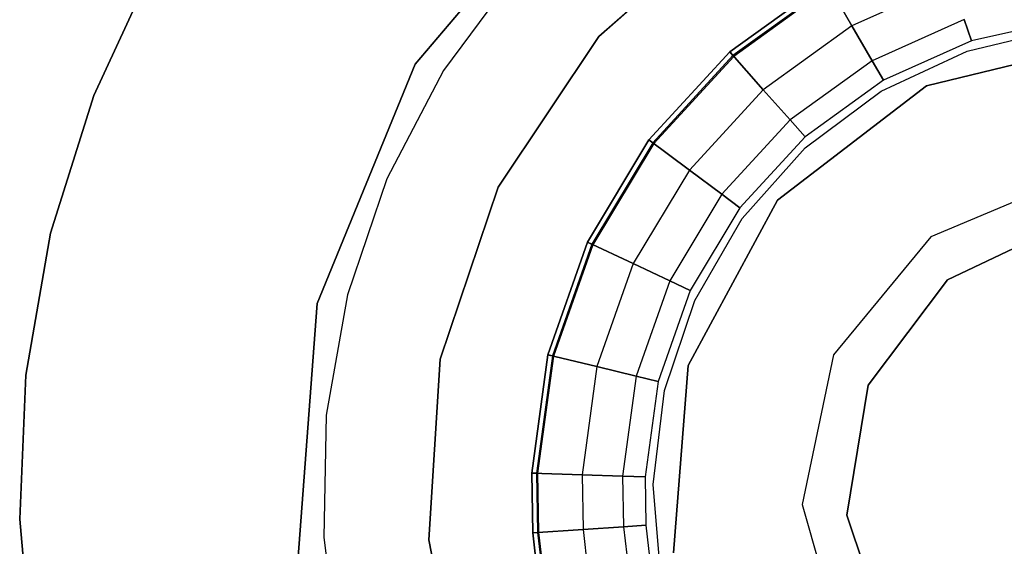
# Model space of a CAD drawing. Extents: x -102 to 101, y -101 to 102.
# Tile 78 of 256: x -10.72 to -1.79, y -0.57 to 4.21. Entities that reach past the tile are written whole.
import ezdxf

# ---------------------------------------------------------------- set-up
doc = ezdxf.new("R2010")
doc.units = 0
doc.header["$LTSCALE"] = 25.4
doc.layers.get('0').update_dxf_attribs({"linetype": 'CONTINUOUS'})

# ---------------------------------------------------------------- blocks, each defined once
blk = doc.blocks.new('NL2500012268_STL')
at = {"color": 0}
for p, q in [((97.7538, 5.6785, 336), (96.2366, 3.8884, 336)), ((96.2366, 3.8884, 337), (97.7538, 5.6785, 337)), ((96.2366, 3.8884, 337), (97.7538, 5.6785, 337)), ((97.7538, 5.6785, 336), (96.2366, 3.8884, 336)), ((99.1371, 5.2262, 1644.11), (97.9025, 4.1397, 1644.11)), ((97.9025, 4.1397, 1645.11), (99.1371, 5.2262, 1645.11)), ((97.9025, 4.1397, 1645.11), (99.1371, 5.2262, 1645.11)), ((99.1371, 5.2262, 1644.11), (97.9025, 4.1397, 1644.11)), ((93.3203, 3.6033, 335), (93.8712, 4.7897, 335)), ((93.8712, 4.7897, 336), (93.3203, 3.6033, 336)), ((93.3203, 3.6033, 335), (93.8712, 4.7897, 335)), ((93.8712, 4.7897, 336), (93.3203, 3.6033, 336)), ((97.1523, 4.7246, 338), (96.4945, 3.8305, 338)), ((97.1523, 4.7246, 338), (96.4945, 3.8305, 338)), ((97.1523, 4.7246, 336), (96.4945, 3.8305, 336)), ((97.1523, 4.7246, 336), (96.4945, 3.8305, 336)), ((99.0916, 3.999, 1644), (99.9706, 4.6325, 1644)), ((99.9706, 4.6325, 1643), (99.0916, 3.999, 1643)), ((99.0916, 3.999, 1645.11), (99.9706, 4.6325, 1645.11)), ((99.9706, 4.6325, 1643), (99.0916, 3.999, 1643)), ((99.0916, 3.999, 1645.11), (99.9706, 4.6325, 1645.11)), ((99.9706, 4.6325, 1644.11), (99.0916, 3.999, 1644.11)), ((99.9706, 4.6325, 1644.11), (99.0916, 3.999, 1644.11)), ((99.0916, 3.999, 1644), (99.9706, 4.6325, 1644)), ((99.992, 4.5953, 1644.0894), (99.1201, 3.9668, 1644.0894)), ((99.992, 4.5953, 1644.0894), (99.1201, 3.9668, 1644.0894)), ((99.9973, 4.5861, 1644.0427), (99.1272, 3.9589, 1644.0427)), ((99.9973, 4.5861, 1644.0427), (99.1272, 3.9589, 1644.0427)), ((100.1993, 4.236, 1643.1045), (99.9706, 4.6325, 1643)), ((100.1993, 4.236, 1643.1045), (99.9706, 4.6325, 1643)), ((99.9706, 4.6325, 1645.11), (100.1993, 4.236, 1645.0055)), ((99.9706, 4.6325, 1645.11), (100.1993, 4.236, 1645.0055)), ((101.1033, 4.6418, 1643.1045), (100.1993, 4.236, 1643.1045)), ((101.1033, 4.6418, 1643.1045), (100.1993, 4.236, 1643.1045)), ((101.1033, 4.6418, 1645.0055), (100.1993, 4.236, 1645.0055)), ((101.1033, 4.6418, 1645.0055), (100.1993, 4.236, 1645.0055)), ((101.2189, 4.2934, 1643.3972), (100.3827, 3.9181, 1643.3972)), ((101.2189, 4.2934, 1643.3972), (100.3827, 3.9181, 1643.3972)), ((101.2189, 4.2934, 1644.7128), (100.3827, 3.9181, 1644.7128)), ((101.2189, 4.2934, 1644.7128), (100.3827, 3.9181, 1644.7128)), ((101.2831, 4.1, 1643.8202), (101.2189, 4.2934, 1643.3972)), ((101.2831, 4.1, 1643.8202), (101.2189, 4.2934, 1643.3972)), ((101.2189, 4.2934, 1644.7128), (101.2831, 4.1, 1644.2898)), ((101.2189, 4.2934, 1644.7128), (101.2831, 4.1, 1644.2898)), ((102.1376, 4.2903, 1643.8202), (101.2831, 4.1, 1643.8202)), ((102.1376, 4.2903, 1644.2898), (101.2831, 4.1, 1644.2898)), ((102.1376, 4.2903, 1643.8202), (101.2831, 4.1, 1643.8202)), ((102.1376, 4.2903, 1644.2898), (101.2831, 4.1, 1644.2898)), ((100.1993, 4.236, 1643.1045), (99.3954, 3.6566, 1643.1045)), ((100.1993, 4.236, 1643.1045), (99.3954, 3.6566, 1643.1045)), ((100.1993, 4.236, 1645.0055), (99.3954, 3.6566, 1645.0055)), ((100.1993, 4.236, 1645.0055), (99.3954, 3.6566, 1645.0055)), ((100.3827, 3.9181, 1643.3972), (100.1993, 4.236, 1643.1045)), ((100.3827, 3.9181, 1643.3972), (100.1993, 4.236, 1643.1045)), ((100.1993, 4.236, 1645.0055), (100.3827, 3.9181, 1644.7128)), ((100.1993, 4.236, 1645.0055), (100.3827, 3.9181, 1644.7128)), ((101.2453, 4.0064, 338), (102.0817, 4.2062, 338)), ((101.2453, 4.0064, 338), (102.0817, 4.2062, 338)), ((101.2453, 4.0064, 335), (102.0817, 4.2062, 335)), ((101.2453, 4.0064, 335), (102.0817, 4.2062, 335)), ((97.9025, 4.1397, 1644.11), (96.9911, 2.7707, 1644.11)), ((96.9911, 2.7707, 1645.11), (97.9025, 4.1397, 1645.11)), ((96.9911, 2.7707, 1645.11), (97.9025, 4.1397, 1645.11)), ((97.9025, 4.1397, 1644.11), (96.9911, 2.7707, 1644.11)), ((97.9025, 4.1397, 1644.11), (97.9025, 4.1397, 1645.11)), ((97.9025, 4.1397, 1644.11), (97.9025, 4.1397, 1645.11)), ((101.2831, 4.1, 1643.8202), (100.4845, 3.7416, 1643.8202)), ((101.2831, 4.1, 1644.2898), (100.4845, 3.7416, 1644.2898)), ((101.2831, 4.1, 1643.8202), (100.4845, 3.7416, 1643.8202)), ((101.2831, 4.1, 1644.2898), (100.4845, 3.7416, 1644.2898)), ((100.8767, 3.6924, 336), (102.534, 4.0924, 336)), ((102.534, 4.0924, 351), (100.8767, 3.6924, 351)), ((102.534, 4.0924, 351), (100.8767, 3.6924, 351)), ((100.8767, 3.6924, 336), (102.534, 4.0924, 336)), ((101.2831, 4.1, 1644.2898), (101.2831, 4.1, 1643.8202)), ((101.2831, 4.1, 1644.2898), (101.2831, 4.1, 1643.8202)), ((98.3581, 3.2015, 1644), (99.0916, 3.999, 1644)), ((99.0916, 3.999, 1643), (98.3581, 3.2015, 1643)), ((98.3581, 3.2015, 1645.11), (99.0916, 3.999, 1645.11)), ((99.0916, 3.999, 1643), (98.3581, 3.2015, 1643)), ((98.3581, 3.2015, 1645.11), (99.0916, 3.999, 1645.11)), ((99.0916, 3.999, 1644.11), (98.3581, 3.2015, 1644.11)), ((99.0916, 3.999, 1644.11), (98.3581, 3.2015, 1644.11)), ((98.3581, 3.2015, 1644), (99.0916, 3.999, 1644)), ((99.1201, 3.9668, 1644.0894), (98.3925, 3.1757, 1644.0894)), ((99.1201, 3.9668, 1644.0894), (98.3925, 3.1757, 1644.0894)), ((99.1272, 3.9589, 1644.0427), (98.401, 3.1694, 1644.0427)), ((99.1272, 3.9589, 1644.0427), (98.401, 3.1694, 1644.0427)), ((99.3954, 3.6566, 1643.1045), (99.0916, 3.999, 1643)), ((99.3954, 3.6566, 1643.1045), (99.0916, 3.999, 1643)), ((99.0916, 3.999, 1645.11), (99.3954, 3.6566, 1645.0055)), ((99.0916, 3.999, 1645.11), (99.3954, 3.6566, 1645.0055)), ((99.1201, 3.9668, 1644.0894), (99.0916, 3.999, 1644.11)), ((99.1201, 3.9668, 1644.0894), (99.0916, 3.999, 1644.11)), ((99.0916, 3.999, 1644), (99.1272, 3.9589, 1644.0427)), ((99.0916, 3.999, 1644), (99.1272, 3.9589, 1644.0427)), ((99.1272, 3.9589, 1644.0427), (99.1201, 3.9668, 1644.0894)), ((99.1272, 3.9589, 1644.0427), (99.1201, 3.9668, 1644.0894)), ((100.4663, 3.6423, 338), (101.2453, 4.0064, 338)), ((100.4663, 3.6423, 338), (101.2453, 4.0064, 338)), ((100.4663, 3.6423, 335), (101.2453, 4.0064, 335)), ((100.4663, 3.6423, 335), (101.2453, 4.0064, 335)), ((101.2453, 4.0064, 338), (101.2453, 4.0064, 335)), ((101.2453, 4.0064, 338), (101.2453, 4.0064, 335)), ((96.2366, 3.8884, 336), (95.3468, 1.7171, 336)), ((95.3468, 1.7171, 337), (96.2366, 3.8884, 337)), ((95.3468, 1.7171, 337), (96.2366, 3.8884, 337)), ((96.2366, 3.8884, 336), (95.3468, 1.7171, 336)), ((96.2366, 3.8884, 337), (96.2366, 3.8884, 336)), ((96.2366, 3.8884, 337), (96.2366, 3.8884, 336)), ((100.3827, 3.9181, 1643.3972), (99.6391, 3.3821, 1643.3972)), ((100.3827, 3.9181, 1643.3972), (99.6391, 3.3821, 1643.3972)), ((100.3827, 3.9181, 1644.7128), (99.6391, 3.3821, 1644.7128)), ((100.3827, 3.9181, 1644.7128), (99.6391, 3.3821, 1644.7128)), ((100.4845, 3.7416, 1643.8202), (100.3827, 3.9181, 1643.3972)), ((100.4845, 3.7416, 1643.8202), (100.3827, 3.9181, 1643.3972)), ((100.3827, 3.9181, 1644.7128), (100.4845, 3.7416, 1644.2898)), ((100.3827, 3.9181, 1644.7128), (100.4845, 3.7416, 1644.2898)), ((96.4945, 3.8305, 338), (95.9809, 2.8465, 338)), ((96.4945, 3.8305, 338), (95.9809, 2.8465, 338)), ((96.4945, 3.8305, 336), (95.9809, 2.8465, 336)), ((96.4945, 3.8305, 336), (95.9809, 2.8465, 336)), ((96.4945, 3.8305, 338), (96.4945, 3.8305, 336)), ((96.4945, 3.8305, 338), (96.4945, 3.8305, 336)), ((99.5254, 2.653, 336), (100.8767, 3.6924, 336)), ((100.8767, 3.6924, 351), (99.5254, 2.653, 351)), ((100.8767, 3.6924, 351), (99.5254, 2.653, 351)), ((99.5254, 2.653, 336), (100.8767, 3.6924, 336)), ((100.4845, 3.7416, 1643.8202), (99.7743, 3.2297, 1643.8202)), ((100.4845, 3.7416, 1644.2898), (99.7743, 3.2297, 1644.2898)), ((100.4845, 3.7416, 1643.8202), (99.7743, 3.2297, 1643.8202)), ((100.4845, 3.7416, 1644.2898), (99.7743, 3.2297, 1644.2898)), ((100.4845, 3.7416, 1644.2898), (100.4845, 3.7416, 1643.8202)), ((100.4845, 3.7416, 1644.2898), (100.4845, 3.7416, 1643.8202)), ((100.8767, 3.6924, 351), (100.8767, 3.6924, 336)), ((100.8767, 3.6924, 351), (100.8767, 3.6924, 336)), ((92.9289, 2.3552, 335), (93.3203, 3.6033, 335)), ((93.3203, 3.6033, 336), (92.9289, 2.3552, 336)), ((92.9289, 2.3552, 335), (93.3203, 3.6033, 335)), ((93.3203, 3.6033, 336), (92.9289, 2.3552, 336)), ((93.3203, 3.6033, 335), (93.3203, 3.6033, 336)), ((93.3203, 3.6033, 335), (93.3203, 3.6033, 336)), ((99.3954, 3.6566, 1643.1045), (98.7246, 2.9273, 1643.1045)), ((99.3954, 3.6566, 1643.1045), (98.7246, 2.9273, 1643.1045)), ((99.3954, 3.6566, 1645.0055), (98.7246, 2.9273, 1645.0055)), ((99.3954, 3.6566, 1645.0055), (98.7246, 2.9273, 1645.0055)), ((99.6391, 3.3821, 1643.3972), (99.3954, 3.6566, 1643.1045)), ((99.6391, 3.3821, 1643.3972), (99.3954, 3.6566, 1643.1045)), ((99.3954, 3.6566, 1645.0055), (99.6391, 3.3821, 1644.7128)), ((99.3954, 3.6566, 1645.0055), (99.6391, 3.3821, 1644.7128)), ((99.7765, 3.1288, 338), (100.4663, 3.6423, 338)), ((99.7765, 3.1288, 338), (100.4663, 3.6423, 338)), ((99.7765, 3.1288, 335), (100.4663, 3.6423, 335)), ((99.7765, 3.1288, 335), (100.4663, 3.6423, 335)), ((100.4663, 3.6423, 338), (100.4663, 3.6423, 335)), ((100.4663, 3.6423, 338), (100.4663, 3.6423, 335)), ((99.6391, 3.3821, 1643.3972), (99.0186, 2.7074, 1643.3972)), ((99.6391, 3.3821, 1643.3972), (99.0186, 2.7074, 1643.3972)), ((99.6391, 3.3821, 1644.7128), (99.0186, 2.7074, 1644.7128)), ((99.6391, 3.3821, 1644.7128), (99.0186, 2.7074, 1644.7128)), ((99.7743, 3.2297, 1643.8202), (99.6391, 3.3821, 1643.3972)), ((99.7743, 3.2297, 1643.8202), (99.6391, 3.3821, 1643.3972)), ((99.6391, 3.3821, 1644.7128), (99.7743, 3.2297, 1644.2898)), ((99.6391, 3.3821, 1644.7128), (99.7743, 3.2297, 1644.2898)), ((99.7743, 3.2297, 1643.8202), (99.1817, 2.5854, 1643.8202)), ((99.7743, 3.2297, 1644.2898), (99.1817, 2.5854, 1644.2898)), ((99.7743, 3.2297, 1643.8202), (99.1817, 2.5854, 1643.8202)), ((99.7743, 3.2297, 1644.2898), (99.1817, 2.5854, 1644.2898)), ((99.7743, 3.2297, 1644.2898), (99.7743, 3.2297, 1643.8202)), ((99.7743, 3.2297, 1644.2898), (99.7743, 3.2297, 1643.8202)), ((97.8002, 2.2726, 1644), (98.3581, 3.2015, 1644)), ((98.3581, 3.2015, 1643), (97.8002, 2.2726, 1643)), ((97.8002, 2.2726, 1645.11), (98.3581, 3.2015, 1645.11)), ((98.3581, 3.2015, 1643), (97.8002, 2.2726, 1643)), ((97.8002, 2.2726, 1645.11), (98.3581, 3.2015, 1645.11)), ((98.3581, 3.2015, 1644.11), (97.8002, 2.2726, 1644.11)), ((98.3581, 3.2015, 1644.11), (97.8002, 2.2726, 1644.11)), ((97.8002, 2.2726, 1644), (98.3581, 3.2015, 1644)), ((98.3925, 3.1757, 1644.0894), (97.8391, 2.2543, 1644.0894)), ((98.3925, 3.1757, 1644.0894), (97.8391, 2.2543, 1644.0894)), ((98.401, 3.1694, 1644.0427), (97.8487, 2.2498, 1644.0427)), ((98.401, 3.1694, 1644.0427), (97.8487, 2.2498, 1644.0427)), ((98.7246, 2.9273, 1643.1045), (98.3581, 3.2015, 1643)), ((98.7246, 2.9273, 1643.1045), (98.3581, 3.2015, 1643)), ((98.3581, 3.2015, 1645.11), (98.7246, 2.9273, 1645.0055)), ((98.3581, 3.2015, 1645.11), (98.7246, 2.9273, 1645.0055)), ((98.3925, 3.1757, 1644.0894), (98.3581, 3.2015, 1644.11)), ((98.3925, 3.1757, 1644.0894), (98.3581, 3.2015, 1644.11)), ((98.3581, 3.2015, 1644), (98.401, 3.1694, 1644.0427)), ((98.3581, 3.2015, 1644), (98.401, 3.1694, 1644.0427)), ((98.401, 3.1694, 1644.0427), (98.3925, 3.1757, 1644.0894)), ((98.401, 3.1694, 1644.0427), (98.3925, 3.1757, 1644.0894)), ((99.2042, 2.4869, 338), (99.7765, 3.1288, 338)), ((99.2042, 2.4869, 338), (99.7765, 3.1288, 338)), ((99.2042, 2.4869, 335), (99.7765, 3.1288, 335)), ((99.2042, 2.4869, 335), (99.7765, 3.1288, 335)), ((99.7765, 3.1288, 338), (99.7765, 3.1288, 335)), ((99.7765, 3.1288, 338), (99.7765, 3.1288, 335)), ((98.7246, 2.9273, 1643.1045), (98.2144, 2.0779, 1643.1045)), ((98.7246, 2.9273, 1643.1045), (98.2144, 2.0779, 1643.1045)), ((98.7246, 2.9273, 1645.0055), (98.2144, 2.0779, 1645.0055)), ((98.7246, 2.9273, 1645.0055), (98.2144, 2.0779, 1645.0055)), ((99.0186, 2.7074, 1643.3972), (98.7246, 2.9273, 1643.1045)), ((99.0186, 2.7074, 1643.3972), (98.7246, 2.9273, 1643.1045)), ((98.7246, 2.9273, 1645.0055), (99.0186, 2.7074, 1644.7128)), ((98.7246, 2.9273, 1645.0055), (99.0186, 2.7074, 1644.7128)), ((95.9809, 2.8465, 338), (95.6236, 1.7957, 338)), ((95.9809, 2.8465, 338), (95.6236, 1.7957, 338)), ((95.9809, 2.8465, 336), (95.6236, 1.7957, 336)), ((95.9809, 2.8465, 336), (95.6236, 1.7957, 336)), ((95.9809, 2.8465, 338), (95.9809, 2.8465, 336)), ((95.9809, 2.8465, 338), (95.9809, 2.8465, 336)), ((96.9911, 2.7707, 1644.11), (96.4651, 1.2124, 1644.11)), ((96.4651, 1.2124, 1645.11), (96.9911, 2.7707, 1645.11)), ((96.4651, 1.2124, 1645.11), (96.9911, 2.7707, 1645.11)), ((96.9911, 2.7707, 1644.11), (96.4651, 1.2124, 1644.11)), ((96.9911, 2.7707, 1644.11), (96.9911, 2.7707, 1645.11)), ((96.9911, 2.7707, 1644.11), (96.9911, 2.7707, 1645.11)), ((102.1949, 2.8586, 333.5), (100.9153, 2.3207, 333.5)), ((102.1949, 2.8586, 351), (100.9153, 2.3207, 351)), ((102.1949, 2.8586, 333.5), (100.9153, 2.3207, 333.5)), ((102.1949, 2.8586, 351), (100.9153, 2.3207, 351)), ((99.0186, 2.7074, 1643.3972), (98.5466, 1.9216, 1643.3972)), ((99.0186, 2.7074, 1643.3972), (98.5466, 1.9216, 1643.3972)), ((99.0186, 2.7074, 1644.7128), (98.5466, 1.9216, 1644.7128)), ((99.0186, 2.7074, 1644.7128), (98.5466, 1.9216, 1644.7128)), ((99.1817, 2.5854, 1643.8202), (99.0186, 2.7074, 1643.3972)), ((99.1817, 2.5854, 1643.8202), (99.0186, 2.7074, 1643.3972)), ((99.0186, 2.7074, 1644.7128), (99.1817, 2.5854, 1644.2898)), ((99.0186, 2.7074, 1644.7128), (99.1817, 2.5854, 1644.2898)), ((98.7136, 1.1538, 336), (99.5254, 2.653, 336)), ((99.5254, 2.653, 351), (98.7136, 1.1538, 351)), ((99.5254, 2.653, 351), (98.7136, 1.1538, 351)), ((98.7136, 1.1538, 336), (99.5254, 2.653, 336)), ((99.5254, 2.653, 351), (99.5254, 2.653, 336)), ((99.5254, 2.653, 351), (99.5254, 2.653, 336)), ((99.1817, 2.5854, 1643.8202), (98.731, 1.835, 1643.8202)), ((99.1817, 2.5854, 1644.2898), (98.731, 1.835, 1644.2898)), ((99.1817, 2.5854, 1643.8202), (98.731, 1.835, 1643.8202)), ((99.1817, 2.5854, 1644.2898), (98.731, 1.835, 1644.2898)), ((99.1817, 2.5854, 1644.2898), (99.1817, 2.5854, 1643.8202)), ((99.1817, 2.5854, 1644.2898), (99.1817, 2.5854, 1643.8202)), ((98.7728, 1.7431, 338), (99.2042, 2.4869, 338)), ((98.7728, 1.7431, 338), (99.2042, 2.4869, 338)), ((98.7728, 1.7431, 335), (99.2042, 2.4869, 335)), ((98.7728, 1.7431, 335), (99.2042, 2.4869, 335)), ((99.2042, 2.4869, 338), (99.2042, 2.4869, 335)), ((99.2042, 2.4869, 338), (99.2042, 2.4869, 335)), ((101.0668, 1.9319, 328.5), (102.1484, 2.4438, 328.5)), ((102.1484, 2.4438, 1653.9276), (101.0668, 1.9319, 1653.9276)), ((101.0668, 1.9319, 328.5), (102.1484, 2.4438, 328.5)), ((102.1484, 2.4438, 1653.9276), (101.0668, 1.9319, 1653.9276)), ((92.7038, 1.0666, 335), (92.9289, 2.3552, 335)), ((92.9289, 2.3552, 336), (92.7038, 1.0666, 336)), ((92.7038, 1.0666, 335), (92.9289, 2.3552, 335)), ((92.9289, 2.3552, 336), (92.7038, 1.0666, 336)), ((92.9289, 2.3552, 335), (92.9289, 2.3552, 336)), ((92.9289, 2.3552, 335), (92.9289, 2.3552, 336)), ((97.4407, 1.2505, 1644), (97.8002, 2.2726, 1644)), ((97.8002, 2.2726, 1643), (97.4407, 1.2505, 1643)), ((97.4407, 1.2505, 1645.11), (97.8002, 2.2726, 1645.11)), ((97.8002, 2.2726, 1643), (97.4407, 1.2505, 1643)), ((97.4407, 1.2505, 1645.11), (97.8002, 2.2726, 1645.11)), ((97.8002, 2.2726, 1644.11), (97.4407, 1.2505, 1644.11)), ((97.8002, 2.2726, 1644.11), (97.4407, 1.2505, 1644.11)), ((97.4407, 1.2505, 1644), (97.8002, 2.2726, 1644)), ((97.8391, 2.2543, 1644.0894), (97.4825, 1.2404, 1644.0894)), ((97.8391, 2.2543, 1644.0894), (97.4825, 1.2404, 1644.0894)), ((97.8487, 2.2498, 1644.0427), (97.4928, 1.2379, 1644.0427)), ((97.8487, 2.2498, 1644.0427), (97.4928, 1.2379, 1644.0427)), ((98.2144, 2.0779, 1643.1045), (97.8002, 2.2726, 1643)), ((98.2144, 2.0779, 1643.1045), (97.8002, 2.2726, 1643)), ((97.8002, 2.2726, 1645.11), (98.2144, 2.0779, 1645.0055)), ((97.8002, 2.2726, 1645.11), (98.2144, 2.0779, 1645.0055)), ((97.8391, 2.2543, 1644.0894), (97.8002, 2.2726, 1644.11)), ((97.8391, 2.2543, 1644.0894), (97.8002, 2.2726, 1644.11)), ((97.8002, 2.2726, 1644), (97.8487, 2.2498, 1644.0427)), ((97.8002, 2.2726, 1644), (97.8487, 2.2498, 1644.0427)), ((97.8487, 2.2498, 1644.0427), (97.8391, 2.2543, 1644.0894)), ((97.8487, 2.2498, 1644.0427), (97.8391, 2.2543, 1644.0894)), ((100.9153, 2.3207, 333.5), (100.0322, 1.2498, 333.5)), ((100.9153, 2.3207, 351), (100.0322, 1.2498, 351)), ((100.9153, 2.3207, 333.5), (100.0322, 1.2498, 333.5)), ((100.9153, 2.3207, 351), (100.0322, 1.2498, 351)), ((100.9153, 2.3207, 351), (100.9153, 2.3207, 333.5)), ((100.9153, 2.3207, 351), (100.9153, 2.3207, 333.5)), ((98.2144, 2.0779, 1643.1045), (97.8856, 1.1431, 1643.1045)), ((98.2144, 2.0779, 1643.1045), (97.8856, 1.1431, 1643.1045)), ((98.2144, 2.0779, 1645.0055), (97.8856, 1.1431, 1645.0055)), ((98.2144, 2.0779, 1645.0055), (97.8856, 1.1431, 1645.0055)), ((98.5466, 1.9216, 1643.3972), (98.2144, 2.0779, 1643.1045)), ((98.5466, 1.9216, 1643.3972), (98.2144, 2.0779, 1643.1045)), ((98.2144, 2.0779, 1645.0055), (98.5466, 1.9216, 1644.7128)), ((98.2144, 2.0779, 1645.0055), (98.5466, 1.9216, 1644.7128)), ((98.5466, 1.9216, 1643.3972), (98.2425, 1.057, 1643.3972)), ((98.5466, 1.9216, 1643.3972), (98.2425, 1.057, 1643.3972)), ((98.5466, 1.9216, 1644.7128), (98.2425, 1.057, 1644.7128)), ((98.5466, 1.9216, 1644.7128), (98.2425, 1.057, 1644.7128)), ((98.731, 1.835, 1643.8202), (98.5466, 1.9216, 1643.3972)), ((98.731, 1.835, 1643.8202), (98.5466, 1.9216, 1643.3972)), ((98.5466, 1.9216, 1644.7128), (98.731, 1.835, 1644.2898)), ((98.5466, 1.9216, 1644.7128), (98.731, 1.835, 1644.2898)), ((100.3471, 0.976, 328.5), (101.0668, 1.9319, 328.5)), ((101.0668, 1.9319, 1653.9276), (100.3471, 0.976, 1653.9276)), ((100.3471, 0.976, 328.5), (101.0668, 1.9319, 328.5)), ((101.0668, 1.9319, 1653.9276), (100.3471, 0.976, 1653.9276)), ((101.0668, 1.9319, 328.5), (101.0668, 1.9319, 1653.9276)), ((101.0668, 1.9319, 328.5), (101.0668, 1.9319, 1653.9276)), ((95.6236, 1.7957, 338), (95.4309, 0.7026, 338)), ((95.6236, 1.7957, 338), (95.4309, 0.7026, 338)), ((95.6236, 1.7957, 336), (95.4309, 0.7026, 336)), ((95.6236, 1.7957, 336), (95.4309, 0.7026, 336)), ((95.6236, 1.7957, 338), (95.6236, 1.7957, 336)), ((95.6236, 1.7957, 338), (95.6236, 1.7957, 336)), ((98.731, 1.835, 1643.8202), (98.4405, 1.0092, 1643.8202)), ((98.731, 1.835, 1644.2898), (98.4405, 1.0092, 1644.2898)), ((98.731, 1.835, 1643.8202), (98.4405, 1.0092, 1643.8202)), ((98.731, 1.835, 1644.2898), (98.4405, 1.0092, 1644.2898)), ((98.731, 1.835, 1644.2898), (98.731, 1.835, 1643.8202)), ((98.731, 1.835, 1644.2898), (98.731, 1.835, 1643.8202)), ((95.3468, 1.7171, 336), (95.1715, -0.6228, 336)), ((95.1715, -0.6228, 337), (95.3468, 1.7171, 337)), ((95.1715, -0.6228, 337), (95.3468, 1.7171, 337)), ((95.3468, 1.7171, 336), (95.1715, -0.6228, 336)), ((95.3468, 1.7171, 337), (95.3468, 1.7171, 336)), ((95.3468, 1.7171, 337), (95.3468, 1.7171, 336)), ((98.5, 0.9275, 338), (98.7728, 1.7431, 338)), ((98.5, 0.9275, 338), (98.7728, 1.7431, 338)), ((98.5, 0.9275, 335), (98.7728, 1.7431, 335)), ((98.5, 0.9275, 335), (98.7728, 1.7431, 335)), ((98.7728, 1.7431, 338), (98.7728, 1.7431, 335)), ((98.7728, 1.7431, 338), (98.7728, 1.7431, 335)), ((96.4651, 1.2124, 1644.11), (96.3603, -0.4288, 1644.11)), ((96.3603, -0.4288, 1645.11), (96.4651, 1.2124, 1645.11)), ((96.3603, -0.4288, 1645.11), (96.4651, 1.2124, 1645.11)), ((96.4651, 1.2124, 1644.11), (96.3603, -0.4288, 1644.11)), ((96.4651, 1.2124, 1644.11), (96.4651, 1.2124, 1645.11)), ((96.4651, 1.2124, 1644.11), (96.4651, 1.2124, 1645.11)), ((97.2943, 0.1769, 1644), (97.4407, 1.2505, 1644)), ((97.4407, 1.2505, 1643), (97.2943, 0.1769, 1643)), ((97.2943, 0.1769, 1645.11), (97.4407, 1.2505, 1645.11)), ((97.4407, 1.2505, 1643), (97.2943, 0.1769, 1643)), ((97.2943, 0.1769, 1645.11), (97.4407, 1.2505, 1645.11)), ((97.4407, 1.2505, 1644.11), (97.2943, 0.1769, 1644.11)), ((97.4407, 1.2505, 1644.11), (97.2943, 0.1769, 1644.11)), ((97.2943, 0.1769, 1644), (97.4407, 1.2505, 1644)), ((97.4825, 1.2404, 1644.0894), (97.3372, 0.1755, 1644.0894)), ((97.4825, 1.2404, 1644.0894), (97.3372, 0.1755, 1644.0894)), ((97.4928, 1.2379, 1644.0427), (97.3479, 0.1751, 1644.0427)), ((97.4928, 1.2379, 1644.0427), (97.3479, 0.1751, 1644.0427)), ((97.8856, 1.1431, 1643.1045), (97.4407, 1.2505, 1643)), ((97.8856, 1.1431, 1643.1045), (97.4407, 1.2505, 1643)), ((97.4407, 1.2505, 1645.11), (97.8856, 1.1431, 1645.0055)), ((97.4407, 1.2505, 1645.11), (97.8856, 1.1431, 1645.0055)), ((97.4825, 1.2404, 1644.0894), (97.4407, 1.2505, 1644.11)), ((97.4825, 1.2404, 1644.0894), (97.4407, 1.2505, 1644.11)), ((97.4407, 1.2505, 1644), (97.4928, 1.2379, 1644.0427)), ((97.4407, 1.2505, 1644), (97.4928, 1.2379, 1644.0427)), ((97.4928, 1.2379, 1644.0427), (97.4825, 1.2404, 1644.0894)), ((97.4928, 1.2379, 1644.0427), (97.4825, 1.2404, 1644.0894)), ((100.0322, 1.2498, 333.5), (99.748, -0.1088, 333.5)), ((100.0322, 1.2498, 351), (99.748, -0.1088, 351)), ((100.0322, 1.2498, 333.5), (99.748, -0.1088, 333.5)), ((100.0322, 1.2498, 351), (99.748, -0.1088, 351)), ((100.0322, 1.2498, 351), (100.0322, 1.2498, 333.5)), ((100.0322, 1.2498, 351), (100.0322, 1.2498, 333.5)), ((97.8856, 1.1431, 1643.1045), (97.7518, 0.1613, 1643.1045)), ((97.8856, 1.1431, 1643.1045), (97.7518, 0.1613, 1643.1045)), ((97.8856, 1.1431, 1645.0055), (97.7518, 0.1613, 1645.0055)), ((97.8856, 1.1431, 1645.0055), (97.7518, 0.1613, 1645.0055)), ((98.2425, 1.057, 1643.3972), (97.8856, 1.1431, 1643.1045)), ((98.2425, 1.057, 1643.3972), (97.8856, 1.1431, 1643.1045)), ((97.8856, 1.1431, 1645.0055), (98.2425, 1.057, 1644.7128)), ((97.8856, 1.1431, 1645.0055), (98.2425, 1.057, 1644.7128)), ((98.5818, -0.546, 336), (98.7136, 1.1538, 336)), ((98.7136, 1.1538, 351), (98.5818, -0.546, 351)), ((98.7136, 1.1538, 351), (98.5818, -0.546, 351)), ((98.5818, -0.546, 336), (98.7136, 1.1538, 336)), ((98.7136, 1.1538, 351), (98.7136, 1.1538, 336)), ((98.7136, 1.1538, 351), (98.7136, 1.1538, 336)), ((92.6489, -0.2403, 335), (92.7038, 1.0666, 335)), ((92.7038, 1.0666, 336), (92.6489, -0.2403, 336)), ((92.6489, -0.2403, 335), (92.7038, 1.0666, 335)), ((92.7038, 1.0666, 336), (92.6489, -0.2403, 336)), ((92.7038, 1.0666, 335), (92.7038, 1.0666, 336)), ((92.7038, 1.0666, 335), (92.7038, 1.0666, 336)), ((98.2425, 1.057, 1643.3972), (98.1186, 0.1487, 1643.3972)), ((98.2425, 1.057, 1643.3972), (98.1186, 0.1487, 1643.3972)), ((98.2425, 1.057, 1644.7128), (98.1186, 0.1487, 1644.7128)), ((98.2425, 1.057, 1644.7128), (98.1186, 0.1487, 1644.7128)), ((98.4405, 1.0092, 1643.8202), (98.2425, 1.057, 1643.3972)), ((98.4405, 1.0092, 1643.8202), (98.2425, 1.057, 1643.3972)), ((98.2425, 1.057, 1644.7128), (98.4405, 1.0092, 1644.2898)), ((98.2425, 1.057, 1644.7128), (98.4405, 1.0092, 1644.2898)), ((98.4405, 1.0092, 1643.8202), (98.3222, 0.1418, 1643.8202)), ((98.4405, 1.0092, 1644.2898), (98.3222, 0.1418, 1644.2898)), ((98.4405, 1.0092, 1643.8202), (98.3222, 0.1418, 1643.8202)), ((98.4405, 1.0092, 1644.2898), (98.3222, 0.1418, 1644.2898)), ((98.4405, 1.0092, 1644.2898), (98.4405, 1.0092, 1643.8202)), ((98.4405, 1.0092, 1644.2898), (98.4405, 1.0092, 1643.8202)), ((98.3969, 0.0738, 338), (98.5, 0.9275, 338)), ((98.3969, 0.0738, 338), (98.5, 0.9275, 338)), ((98.3969, 0.0738, 335), (98.5, 0.9275, 335)), ((98.3969, 0.0738, 335), (98.5, 0.9275, 335)), ((98.5, 0.9275, 338), (98.5, 0.9275, 335)), ((98.5, 0.9275, 338), (98.5, 0.9275, 335)), ((100.1541, -0.2049, 328.5), (100.3471, 0.976, 328.5)), ((100.3471, 0.976, 1653.9276), (100.1541, -0.2049, 1653.9276)), ((100.3471, 0.976, 1653.9276), (100.1541, -0.2049, 1653.9276)), ((100.1541, -0.2049, 328.5), (100.3471, 0.976, 328.5)), ((100.3471, 0.976, 328.5), (100.3471, 0.976, 1653.9276)), ((100.3471, 0.976, 328.5), (100.3471, 0.976, 1653.9276)), ((95.4309, 0.7026, 338), (95.4072, -0.4072, 338)), ((95.4309, 0.7026, 338), (95.4072, -0.4072, 338)), ((95.4309, 0.7026, 336), (95.4072, -0.4072, 336)), ((95.4309, 0.7026, 336), (95.4072, -0.4072, 336)), ((95.4309, 0.7026, 338), (95.4309, 0.7026, 336)), ((95.4309, 0.7026, 338), (95.4309, 0.7026, 336)), ((97.3032, -0.3654, 1644), (97.2943, 0.1769, 1644)), ((97.2943, 0.1769, 1643), (97.3032, -0.3654, 1643)), ((97.3032, -0.3654, 1645.11), (97.2943, 0.1769, 1645.11)), ((97.7518, 0.1613, 1643.1045), (97.2943, 0.1769, 1643)), ((97.2943, 0.1769, 1643), (97.3032, -0.3654, 1643)), ((97.7518, 0.1613, 1643.1045), (97.2943, 0.1769, 1643)), ((97.2943, 0.1769, 1645.11), (97.7518, 0.1613, 1645.0055)), ((97.3032, -0.3654, 1645.11), (97.2943, 0.1769, 1645.11)), ((97.2943, 0.1769, 1645.11), (97.7518, 0.1613, 1645.0055)), ((97.2943, 0.1769, 1644.11), (97.3032, -0.3654, 1644.11)), ((97.3372, 0.1755, 1644.0894), (97.2943, 0.1769, 1644.11)), ((97.3372, 0.1755, 1644.0894), (97.2943, 0.1769, 1644.11)), ((97.2943, 0.1769, 1644.11), (97.3032, -0.3654, 1644.11)), ((97.2943, 0.1769, 1644), (97.3479, 0.1751, 1644.0427)), ((97.2943, 0.1769, 1644), (97.3479, 0.1751, 1644.0427)), ((97.3032, -0.3654, 1644), (97.2943, 0.1769, 1644)), ((97.3372, 0.1755, 1644.0894), (97.3461, -0.3626, 1644.0894)), ((97.3479, 0.1751, 1644.0427), (97.3372, 0.1755, 1644.0894)), ((97.3479, 0.1751, 1644.0427), (97.3372, 0.1755, 1644.0894)), ((97.3372, 0.1755, 1644.0894), (97.3461, -0.3626, 1644.0894)), ((97.3479, 0.1751, 1644.0427), (97.3567, -0.3618, 1644.0427)), ((97.3479, 0.1751, 1644.0427), (97.3567, -0.3618, 1644.0427)), ((97.7518, 0.1613, 1643.1045), (97.7599, -0.3347, 1643.1045)), ((98.1186, 0.1487, 1643.3972), (97.7518, 0.1613, 1643.1045)), ((97.7518, 0.1613, 1643.1045), (97.7599, -0.3347, 1643.1045)), ((98.1186, 0.1487, 1643.3972), (97.7518, 0.1613, 1643.1045)), ((97.7518, 0.1613, 1645.0055), (98.1186, 0.1487, 1644.7128)), ((97.7518, 0.1613, 1645.0055), (97.7599, -0.3347, 1645.0055)), ((97.7518, 0.1613, 1645.0055), (98.1186, 0.1487, 1644.7128)), ((97.7518, 0.1613, 1645.0055), (97.7599, -0.3347, 1645.0055)), ((98.1186, 0.1487, 1643.3972), (98.1262, -0.3101, 1643.3972)), ((98.3222, 0.1418, 1643.8202), (98.1186, 0.1487, 1643.3972)), ((98.1186, 0.1487, 1643.3972), (98.1262, -0.3101, 1643.3972)), ((98.3222, 0.1418, 1643.8202), (98.1186, 0.1487, 1643.3972)), ((98.1186, 0.1487, 1644.7128), (98.3222, 0.1418, 1644.2898)), ((98.1186, 0.1487, 1644.7128), (98.1262, -0.3101, 1644.7128)), ((98.1186, 0.1487, 1644.7128), (98.3222, 0.1418, 1644.2898)), ((98.1186, 0.1487, 1644.7128), (98.1262, -0.3101, 1644.7128)), ((98.3222, 0.1418, 1643.8202), (98.3294, -0.2964, 1643.8202)), ((98.3222, 0.1418, 1644.2898), (98.3222, 0.1418, 1643.8202)), ((98.3222, 0.1418, 1644.2898), (98.3294, -0.2964, 1644.2898)), ((98.3222, 0.1418, 1643.8202), (98.3294, -0.2964, 1643.8202)), ((98.3222, 0.1418, 1644.2898), (98.3222, 0.1418, 1643.8202)), ((98.3222, 0.1418, 1644.2898), (98.3294, -0.2964, 1644.2898)), ((98.4678, -0.7832, 338), (98.3969, 0.0738, 338)), ((98.4678, -0.7832, 335), (98.3969, 0.0738, 335)), ((98.3969, 0.0738, 338), (98.3969, 0.0738, 335)), ((98.4678, -0.7832, 338), (98.3969, 0.0738, 338)), ((98.3969, 0.0738, 338), (98.3969, 0.0738, 335)), ((98.4678, -0.7832, 335), (98.3969, 0.0738, 335)), ((99.748, -0.1088, 333.5), (100.1276, -1.4439, 333.5)), ((99.748, -0.1088, 333.5), (100.1276, -1.4439, 333.5)), ((99.748, -0.1088, 351), (99.748, -0.1088, 333.5)), ((99.748, -0.1088, 351), (100.1276, -1.4439, 351)), ((99.748, -0.1088, 351), (99.748, -0.1088, 333.5)), ((99.748, -0.1088, 351), (100.1276, -1.4439, 351)), ((92.765, -1.5432, 335), (92.6489, -0.2403, 335)), ((92.6489, -0.2403, 336), (92.765, -1.5432, 336)), ((92.6489, -0.2403, 335), (92.6489, -0.2403, 336)), ((92.765, -1.5432, 335), (92.6489, -0.2403, 335)), ((92.6489, -0.2403, 336), (92.765, -1.5432, 336)), ((92.6489, -0.2403, 335), (92.6489, -0.2403, 336)), ((100.5319, -1.3403, 328.5), (100.1541, -0.2049, 328.5)), ((100.1541, -0.2049, 1653.9276), (100.5319, -1.3403, 1653.9276)), ((100.1541, -0.2049, 328.5), (100.1541, -0.2049, 1653.9276)), ((100.5319, -1.3403, 328.5), (100.1541, -0.2049, 328.5)), ((100.1541, -0.2049, 1653.9276), (100.5319, -1.3403, 1653.9276)), ((100.1541, -0.2049, 328.5), (100.1541, -0.2049, 1653.9276)), ((97.7599, -0.3347, 1643.1045), (97.3032, -0.3654, 1643)), ((97.7599, -0.3347, 1643.1045), (97.3032, -0.3654, 1643)), ((97.3032, -0.3654, 1645.11), (97.7599, -0.3347, 1645.0055)), ((97.3032, -0.3654, 1645.11), (97.7599, -0.3347, 1645.0055)), ((98.1262, -0.3101, 1643.3972), (97.7599, -0.3347, 1643.1045)), ((98.1262, -0.3101, 1643.3972), (97.7599, -0.3347, 1643.1045)), ((97.7599, -0.3347, 1645.0055), (98.1262, -0.3101, 1644.7128)), ((97.7599, -0.3347, 1645.0055), (98.1262, -0.3101, 1644.7128)), ((97.7599, -0.3347, 1643.1045), (97.8182, -0.8274, 1643.1045)), ((97.7599, -0.3347, 1643.1045), (97.8182, -0.8274, 1643.1045)), ((97.7599, -0.3347, 1645.0055), (97.8182, -0.8274, 1645.0055)), ((97.7599, -0.3347, 1645.0055), (97.8182, -0.8274, 1645.0055)), ((98.3294, -0.2964, 1643.8202), (98.1262, -0.3101, 1643.3972)), ((98.3294, -0.2964, 1643.8202), (98.1262, -0.3101, 1643.3972)), ((98.1262, -0.3101, 1644.7128), (98.3294, -0.2964, 1644.2898)), ((98.1262, -0.3101, 1644.7128), (98.3294, -0.2964, 1644.2898)), ((98.1262, -0.3101, 1643.3972), (98.1801, -0.7658, 1643.3972)), ((98.1262, -0.3101, 1643.3972), (98.1801, -0.7658, 1643.3972)), ((98.1262, -0.3101, 1644.7128), (98.1801, -0.7658, 1644.7128)), ((98.1262, -0.3101, 1644.7128), (98.1801, -0.7658, 1644.7128)), ((98.3294, -0.2964, 1643.8202), (98.381, -0.7316, 1643.8202)), ((98.3294, -0.2964, 1644.2898), (98.3294, -0.2964, 1643.8202)), ((98.3294, -0.2964, 1644.2898), (98.381, -0.7316, 1644.2898)), ((98.3294, -0.2964, 1643.8202), (98.381, -0.7316, 1643.8202)), ((98.3294, -0.2964, 1644.2898), (98.3294, -0.2964, 1643.8202)), ((98.3294, -0.2964, 1644.2898), (98.381, -0.7316, 1644.2898)), ((95.4072, -0.4072, 338), (95.5533, -1.5075, 338)), ((95.4072, -0.4072, 338), (95.5533, -1.5075, 338)), ((95.4072, -0.4072, 338), (95.4072, -0.4072, 336)), ((95.4072, -0.4072, 336), (95.5533, -1.5075, 336)), ((95.4072, -0.4072, 338), (95.4072, -0.4072, 336)), ((95.4072, -0.4072, 336), (95.5533, -1.5075, 336)), ((96.3603, -0.4288, 1644.11), (96.3603, -0.4288, 1645.11)), ((96.3603, -0.4288, 1644.11), (96.6839, -2.0413, 1644.11)), ((96.6839, -2.0413, 1645.11), (96.3603, -0.4288, 1645.11)), ((96.3603, -0.4288, 1644.11), (96.3603, -0.4288, 1645.11)), ((96.6839, -2.0413, 1645.11), (96.3603, -0.4288, 1645.11)), ((96.3603, -0.4288, 1644.11), (96.6839, -2.0413, 1644.11)), ((97.3032, -0.3654, 1644), (97.3567, -0.3618, 1644.0427)), ((97.3032, -0.3654, 1644), (97.3567, -0.3618, 1644.0427)), ((97.3461, -0.3626, 1644.0894), (97.3032, -0.3654, 1644.11)), ((97.3461, -0.3626, 1644.0894), (97.3032, -0.3654, 1644.11)), ((97.367, -0.9041, 1644), (97.3032, -0.3654, 1644)), ((97.3032, -0.3654, 1643), (97.367, -0.9041, 1643)), ((97.367, -0.9041, 1645.11), (97.3032, -0.3654, 1645.11)), ((97.3032, -0.3654, 1643), (97.367, -0.9041, 1643)), ((97.367, -0.9041, 1645.11), (97.3032, -0.3654, 1645.11)), ((97.3032, -0.3654, 1644.11), (97.367, -0.9041, 1644.11)), ((97.3032, -0.3654, 1644.11), (97.367, -0.9041, 1644.11)), ((97.367, -0.9041, 1644), (97.3032, -0.3654, 1644)), ((97.3567, -0.3618, 1644.0427), (97.3461, -0.3626, 1644.0894)), ((97.3567, -0.3618, 1644.0427), (97.3461, -0.3626, 1644.0894)), ((97.3461, -0.3626, 1644.0894), (97.4094, -0.8969, 1644.0894)), ((97.3461, -0.3626, 1644.0894), (97.4094, -0.8969, 1644.0894)), ((97.3567, -0.3618, 1644.0427), (97.4198, -0.8951, 1644.0427)), ((97.3567, -0.3618, 1644.0427), (97.4198, -0.8951, 1644.0427))]:
    blk.add_line(p, q, dxfattribs=at)

msp = doc.modelspace()

# ---------------------------------------------------------------- block references
at = {"color": 0}
msp.add_blockref('NL2500012268_STL', (-103.3687, -0.0813, -1716.9276), dxfattribs=at)

doc.saveas('drawing.dxf')
